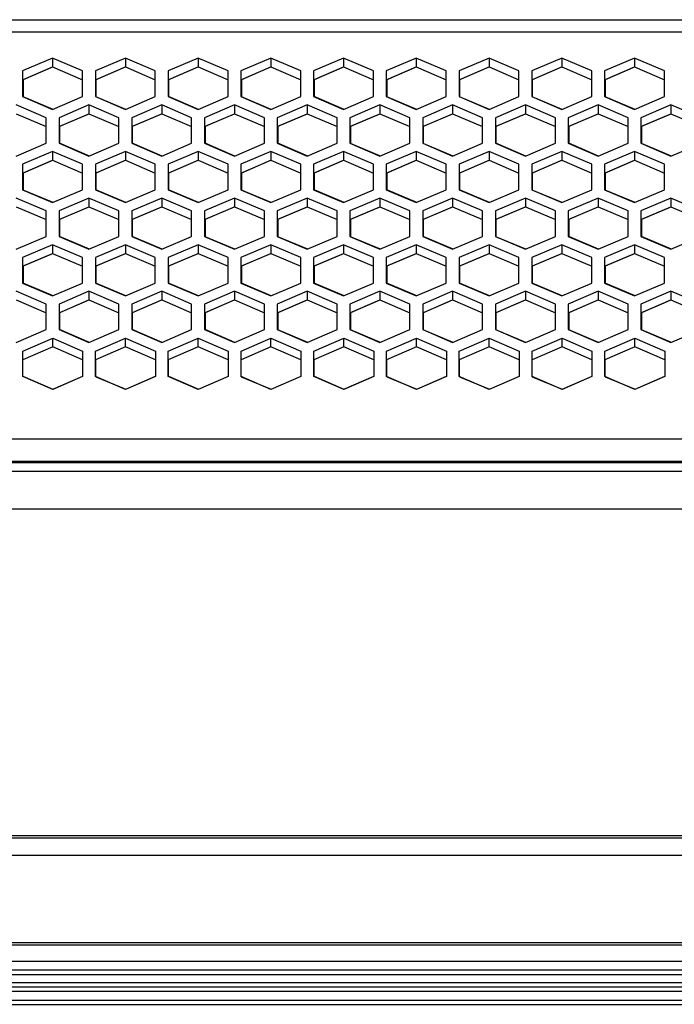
# Model space of a CAD drawing. Header units: millimetres. Extents: x -380.3 to -282.2, y 219.2 to 245.7.
# Tile 37 of 44: x -305.4 to -300.3, y 219.9 to 227.6. Entities that reach past the tile are written whole.
import ezdxf

# ---------------------------------------------------------------- set-up
doc = ezdxf.new("R2010")
doc.units = ezdxf.units.MM

# ---------------------------------------------------------------- blocks, each defined once
blk = doc.blocks.new('Gehaeusedeckel-oben__35', base_point=(-5589.13, 3364.68))
at = {"color": 1, "linetype": 'Continuous'}
for p, q in [((-5588.21, 3413.64), (-4349.04, 3413.64)), ((-5588.29, 3412.23), (-4348.97, 3412.23)), ((-5589.13, 3364.68), (-4348.13, 3364.68))]:
    blk.add_line(p, q, dxfattribs=at)
at = {"color": 7, "linetype": 'Continuous'}
for p, q in [((-4577.63, 3409.14), (-4581.13, 3407.65)), ((-4574.13, 3407.65), (-4577.63, 3409.14)), ((-4577.63, 3409.14), (-4577.63, 3408.12)), ((-4569.13, 3409.14), (-4572.63, 3407.65)), ((-4569.13, 3409.14), (-4569.13, 3408.12)), ((-4565.63, 3407.65), (-4569.13, 3409.14)), ((-4560.63, 3409.14), (-4564.13, 3407.65)), ((-4560.63, 3409.14), (-4560.63, 3408.12)), ((-4557.13, 3407.65), (-4560.63, 3409.14)), ((-4552.13, 3409.14), (-4555.63, 3407.65)), ((-4548.63, 3407.65), (-4552.13, 3409.14)), ((-4552.13, 3409.14), (-4552.13, 3408.12)), ((-4543.63, 3409.14), (-4547.13, 3407.65)), ((-4543.63, 3409.14), (-4543.63, 3408.12)), ((-4540.13, 3407.65), (-4543.63, 3409.14)), ((-4535.13, 3409.14), (-4538.63, 3407.65)), ((-4535.13, 3409.14), (-4535.13, 3408.12)), ((-4531.63, 3407.65), (-4535.13, 3409.14)), ((-4526.63, 3409.14), (-4530.13, 3407.65)), ((-4526.63, 3409.14), (-4526.63, 3408.12)), ((-4523.13, 3407.65), (-4526.63, 3409.14)), ((-4518.13, 3409.14), (-4521.63, 3407.65)), ((-4514.63, 3407.65), (-4518.13, 3409.14)), ((-4518.13, 3409.14), (-4518.13, 3408.12)), ((-4509.63, 3409.14), (-4513.13, 3407.65)), ((-4509.63, 3409.14), (-4509.63, 3408.12)), ((-4506.13, 3407.65), (-4509.63, 3409.14)), ((-4581.13, 3406.62), (-4577.63, 3408.12)), ((-4577.63, 3408.12), (-4574.13, 3406.62)), ((-4572.63, 3406.62), (-4569.13, 3408.12)), ((-4569.13, 3408.12), (-4565.63, 3406.62)), ((-4564.13, 3406.62), (-4560.63, 3408.12)), ((-4560.63, 3408.12), (-4557.13, 3406.62)), ((-4555.63, 3406.62), (-4552.13, 3408.12)), ((-4552.13, 3408.12), (-4548.63, 3406.62)), ((-4547.13, 3406.62), (-4543.63, 3408.12)), ((-4543.63, 3408.12), (-4540.13, 3406.62)), ((-4538.63, 3406.62), (-4535.13, 3408.12)), ((-4535.13, 3408.12), (-4531.63, 3406.62)), ((-4530.13, 3406.62), (-4526.63, 3408.12)), ((-4526.63, 3408.12), (-4523.13, 3406.62)), ((-4521.63, 3406.62), (-4518.13, 3408.12)), ((-4518.13, 3408.12), (-4514.63, 3406.62)), ((-4513.13, 3406.62), (-4509.63, 3408.12)), ((-4509.63, 3408.12), (-4506.13, 3406.62)), ((-4581.13, 3407.65), (-4581.13, 3404.65)), ((-4574.13, 3404.65), (-4574.13, 3407.65)), ((-4572.63, 3407.65), (-4572.63, 3404.65)), ((-4565.63, 3404.65), (-4565.63, 3407.65)), ((-4564.13, 3407.65), (-4564.13, 3404.65)), ((-4557.13, 3404.65), (-4557.13, 3407.65)), ((-4555.63, 3407.65), (-4555.63, 3404.65)), ((-4548.63, 3404.65), (-4548.63, 3407.65)), ((-4547.13, 3407.65), (-4547.13, 3404.65)), ((-4540.13, 3404.65), (-4540.13, 3407.65)), ((-4538.63, 3407.65), (-4538.63, 3404.65)), ((-4531.63, 3404.65), (-4531.63, 3407.65)), ((-4530.13, 3407.65), (-4530.13, 3404.65)), ((-4523.13, 3404.65), (-4523.13, 3407.65)), ((-4521.63, 3407.65), (-4521.63, 3404.65)), ((-4514.63, 3404.65), (-4514.63, 3407.65)), ((-4513.13, 3407.65), (-4513.13, 3404.65)), ((-4506.13, 3404.65), (-4506.13, 3407.65)), ((-4581.13, 3404.65), (-4577.63, 3403.15)), ((-4577.63, 3403.15), (-4574.13, 3404.65)), ((-4572.63, 3404.65), (-4569.13, 3403.15)), ((-4569.13, 3403.15), (-4565.63, 3404.65)), ((-4564.13, 3404.65), (-4560.63, 3403.15)), ((-4560.63, 3403.15), (-4557.13, 3404.65)), ((-4555.63, 3404.65), (-4552.13, 3403.15)), ((-4552.13, 3403.15), (-4548.63, 3404.65)), ((-4547.13, 3404.65), (-4543.63, 3403.15)), ((-4543.63, 3403.15), (-4540.13, 3404.65)), ((-4538.63, 3404.65), (-4535.13, 3403.15)), ((-4535.13, 3403.15), (-4531.63, 3404.65)), ((-4530.13, 3404.65), (-4526.63, 3403.15)), ((-4526.63, 3403.15), (-4523.13, 3404.65)), ((-4521.63, 3404.65), (-4518.13, 3403.15)), ((-4518.13, 3403.15), (-4514.63, 3404.65)), ((-4513.13, 3404.65), (-4509.63, 3403.15)), ((-4509.63, 3403.15), (-4506.13, 3404.65)), ((-4578.38, 3402.19), (-4581.88, 3403.69)), ((-4573.38, 3403.69), (-4576.88, 3402.19)), ((-4573.38, 3403.69), (-4573.38, 3402.66)), ((-4569.88, 3402.19), (-4573.38, 3403.69)), ((-4564.88, 3403.69), (-4568.38, 3402.19)), ((-4561.38, 3402.19), (-4564.88, 3403.69)), ((-4564.88, 3403.69), (-4564.88, 3402.66)), ((-4556.38, 3403.69), (-4559.88, 3402.19)), ((-4552.88, 3402.19), (-4556.38, 3403.69)), ((-4556.38, 3403.69), (-4556.38, 3402.66)), ((-4547.88, 3403.69), (-4551.38, 3402.19)), ((-4547.88, 3403.69), (-4547.88, 3402.66)), ((-4544.38, 3402.19), (-4547.88, 3403.69)), ((-4539.38, 3403.69), (-4542.88, 3402.19)), ((-4539.38, 3403.69), (-4539.38, 3402.66)), ((-4535.88, 3402.19), (-4539.38, 3403.69)), ((-4530.88, 3403.69), (-4534.38, 3402.19)), ((-4527.38, 3402.19), (-4530.88, 3403.69)), ((-4530.88, 3403.69), (-4530.88, 3402.66)), ((-4522.38, 3403.69), (-4525.88, 3402.19)), ((-4522.38, 3403.69), (-4522.38, 3402.66)), ((-4518.88, 3402.19), (-4522.38, 3403.69)), ((-4513.88, 3403.69), (-4517.38, 3402.19)), ((-4510.38, 3402.19), (-4513.88, 3403.69)), ((-4513.88, 3403.69), (-4513.88, 3402.66)), ((-4505.38, 3403.69), (-4508.88, 3402.19)), ((-4501.88, 3402.19), (-4505.38, 3403.69)), ((-4505.38, 3403.69), (-4505.38, 3402.66)), ((-4581.88, 3402.66), (-4578.38, 3401.17)), ((-4578.38, 3399.2), (-4578.38, 3402.19)), ((-4576.88, 3401.17), (-4573.38, 3402.66)), ((-4576.88, 3402.19), (-4576.88, 3399.2)), ((-4573.38, 3402.66), (-4569.88, 3401.17)), ((-4569.88, 3399.2), (-4569.88, 3402.19)), ((-4568.38, 3401.17), (-4564.88, 3402.66)), ((-4568.38, 3402.19), (-4568.38, 3399.2)), ((-4564.88, 3402.66), (-4561.38, 3401.17)), ((-4561.38, 3399.2), (-4561.38, 3402.19)), ((-4559.88, 3401.17), (-4556.38, 3402.66)), ((-4559.88, 3402.19), (-4559.88, 3399.2)), ((-4556.38, 3402.66), (-4552.88, 3401.17)), ((-4552.88, 3399.2), (-4552.88, 3402.19)), ((-4551.38, 3401.17), (-4547.88, 3402.66)), ((-4551.38, 3402.19), (-4551.38, 3399.2)), ((-4547.88, 3402.66), (-4544.38, 3401.17)), ((-4544.38, 3399.2), (-4544.38, 3402.19)), ((-4542.88, 3401.17), (-4539.38, 3402.66)), ((-4542.88, 3402.19), (-4542.88, 3399.2)), ((-4539.38, 3402.66), (-4535.88, 3401.17)), ((-4535.88, 3399.2), (-4535.88, 3402.19)), ((-4534.38, 3401.17), (-4530.88, 3402.66)), ((-4534.38, 3402.19), (-4534.38, 3399.2)), ((-4530.88, 3402.66), (-4527.38, 3401.17)), ((-4527.38, 3399.2), (-4527.38, 3402.19)), ((-4525.88, 3401.17), (-4522.38, 3402.66)), ((-4525.88, 3402.19), (-4525.88, 3399.2)), ((-4522.38, 3402.66), (-4518.88, 3401.17)), ((-4518.88, 3399.2), (-4518.88, 3402.19)), ((-4517.38, 3401.17), (-4513.88, 3402.66)), ((-4517.38, 3402.19), (-4517.38, 3399.2)), ((-4513.88, 3402.66), (-4510.38, 3401.17)), ((-4510.38, 3399.2), (-4510.38, 3402.19)), ((-4508.88, 3401.17), (-4505.38, 3402.66)), ((-4508.88, 3402.19), (-4508.88, 3399.2)), ((-4505.38, 3402.66), (-4501.88, 3401.17)), ((-4581.88, 3397.71), (-4578.38, 3399.2)), ((-4576.88, 3399.2), (-4573.38, 3397.71)), ((-4573.38, 3397.71), (-4569.88, 3399.2)), ((-4568.38, 3399.2), (-4564.88, 3397.71)), ((-4564.88, 3397.71), (-4561.38, 3399.2)), ((-4559.88, 3399.2), (-4556.38, 3397.71)), ((-4556.38, 3397.71), (-4552.88, 3399.2)), ((-4551.38, 3399.2), (-4547.88, 3397.71)), ((-4547.88, 3397.71), (-4544.38, 3399.2)), ((-4542.88, 3399.2), (-4539.38, 3397.71)), ((-4539.38, 3397.71), (-4535.88, 3399.2)), ((-4534.38, 3399.2), (-4530.88, 3397.71)), ((-4530.88, 3397.71), (-4527.38, 3399.2)), ((-4525.88, 3399.2), (-4522.38, 3397.71)), ((-4522.38, 3397.71), (-4518.88, 3399.2)), ((-4517.38, 3399.2), (-4513.88, 3397.71)), ((-4513.88, 3397.71), (-4510.38, 3399.2)), ((-4508.88, 3399.2), (-4505.38, 3397.71)), ((-4505.38, 3397.71), (-4501.88, 3399.2)), ((-4577.63, 3398.24), (-4581.13, 3396.75)), ((-4577.63, 3398.24), (-4577.63, 3397.22)), ((-4574.13, 3396.75), (-4577.63, 3398.24)), ((-4569.13, 3398.24), (-4572.63, 3396.75)), ((-4565.63, 3396.75), (-4569.13, 3398.24)), ((-4569.13, 3398.24), (-4569.13, 3397.22)), ((-4560.63, 3398.24), (-4564.13, 3396.75)), ((-4557.13, 3396.75), (-4560.63, 3398.24)), ((-4560.63, 3398.24), (-4560.63, 3397.22)), ((-4552.13, 3398.24), (-4555.63, 3396.75)), ((-4552.13, 3398.24), (-4552.13, 3397.22)), ((-4548.63, 3396.75), (-4552.13, 3398.24)), ((-4543.63, 3398.24), (-4547.13, 3396.75)), ((-4540.13, 3396.75), (-4543.63, 3398.24)), ((-4543.63, 3398.24), (-4543.63, 3397.22)), ((-4535.13, 3398.24), (-4538.63, 3396.75)), ((-4535.13, 3398.24), (-4535.13, 3397.22)), ((-4531.63, 3396.75), (-4535.13, 3398.24)), ((-4526.63, 3398.24), (-4530.13, 3396.75)), ((-4526.63, 3398.24), (-4526.63, 3397.22)), ((-4523.13, 3396.75), (-4526.63, 3398.24)), ((-4518.13, 3398.24), (-4521.63, 3396.75)), ((-4514.63, 3396.75), (-4518.13, 3398.24)), ((-4518.13, 3398.24), (-4518.13, 3397.22)), ((-4509.63, 3398.24), (-4513.13, 3396.75)), ((-4509.63, 3398.24), (-4509.63, 3397.22)), ((-4506.13, 3396.75), (-4509.63, 3398.24)), ((-4581.13, 3395.73), (-4577.63, 3397.22)), ((-4581.13, 3396.75), (-4581.13, 3393.76)), ((-4577.63, 3397.22), (-4574.13, 3395.73)), ((-4574.13, 3393.76), (-4574.13, 3396.75)), ((-4572.63, 3395.73), (-4569.13, 3397.22)), ((-4572.63, 3396.75), (-4572.63, 3393.76)), ((-4569.13, 3397.22), (-4565.63, 3395.73)), ((-4565.63, 3393.76), (-4565.63, 3396.75)), ((-4564.13, 3395.73), (-4560.63, 3397.22)), ((-4564.13, 3396.75), (-4564.13, 3393.76)), ((-4560.63, 3397.22), (-4557.13, 3395.73)), ((-4557.13, 3393.76), (-4557.13, 3396.75)), ((-4555.63, 3395.73), (-4552.13, 3397.22)), ((-4555.63, 3396.75), (-4555.63, 3393.76)), ((-4552.13, 3397.22), (-4548.63, 3395.73)), ((-4548.63, 3393.76), (-4548.63, 3396.75)), ((-4547.13, 3395.73), (-4543.63, 3397.22)), ((-4547.13, 3396.75), (-4547.13, 3393.76)), ((-4543.63, 3397.22), (-4540.13, 3395.73)), ((-4540.13, 3393.76), (-4540.13, 3396.75)), ((-4538.63, 3395.73), (-4535.13, 3397.22)), ((-4538.63, 3396.75), (-4538.63, 3393.76)), ((-4535.13, 3397.22), (-4531.63, 3395.73)), ((-4531.63, 3393.76), (-4531.63, 3396.75)), ((-4530.13, 3395.73), (-4526.63, 3397.22)), ((-4530.13, 3396.75), (-4530.13, 3393.76)), ((-4526.63, 3397.22), (-4523.13, 3395.73)), ((-4523.13, 3393.76), (-4523.13, 3396.75)), ((-4521.63, 3395.73), (-4518.13, 3397.22)), ((-4521.63, 3396.75), (-4521.63, 3393.76)), ((-4518.13, 3397.22), (-4514.63, 3395.73)), ((-4514.63, 3393.76), (-4514.63, 3396.75)), ((-4513.13, 3395.73), (-4509.63, 3397.22)), ((-4513.13, 3396.75), (-4513.13, 3393.76)), ((-4509.63, 3397.22), (-4506.13, 3395.73)), ((-4506.13, 3393.76), (-4506.13, 3396.75)), ((-4578.38, 3391.31), (-4581.88, 3392.8)), ((-4581.13, 3393.76), (-4577.63, 3392.27)), ((-4577.63, 3392.27), (-4574.13, 3393.76)), ((-4573.38, 3392.8), (-4576.88, 3391.31)), ((-4573.38, 3392.8), (-4573.38, 3391.78)), ((-4569.88, 3391.31), (-4573.38, 3392.8)), ((-4572.63, 3393.76), (-4569.13, 3392.27)), ((-4569.13, 3392.27), (-4565.63, 3393.76)), ((-4564.88, 3392.8), (-4568.38, 3391.31)), ((-4561.38, 3391.31), (-4564.88, 3392.8)), ((-4564.88, 3392.8), (-4564.88, 3391.78)), ((-4564.13, 3393.76), (-4560.63, 3392.27)), ((-4560.63, 3392.27), (-4557.13, 3393.76)), ((-4556.38, 3392.8), (-4559.88, 3391.31)), ((-4552.88, 3391.31), (-4556.38, 3392.8)), ((-4556.38, 3392.8), (-4556.38, 3391.78)), ((-4555.63, 3393.76), (-4552.13, 3392.27)), ((-4552.13, 3392.27), (-4548.63, 3393.76)), ((-4547.88, 3392.8), (-4551.38, 3391.31)), ((-4547.88, 3392.8), (-4547.88, 3391.78)), ((-4544.38, 3391.31), (-4547.88, 3392.8)), ((-4547.13, 3393.76), (-4543.63, 3392.27)), ((-4543.63, 3392.27), (-4540.13, 3393.76)), ((-4539.38, 3392.8), (-4542.88, 3391.31)), ((-4539.38, 3392.8), (-4539.38, 3391.78)), ((-4535.88, 3391.31), (-4539.38, 3392.8)), ((-4538.63, 3393.76), (-4535.13, 3392.27)), ((-4535.13, 3392.27), (-4531.63, 3393.76)), ((-4530.88, 3392.8), (-4534.38, 3391.31)), ((-4530.88, 3392.8), (-4530.88, 3391.78)), ((-4527.38, 3391.31), (-4530.88, 3392.8)), ((-4530.13, 3393.76), (-4526.63, 3392.27)), ((-4526.63, 3392.27), (-4523.13, 3393.76)), ((-4522.38, 3392.8), (-4525.88, 3391.31)), ((-4522.38, 3392.8), (-4522.38, 3391.78)), ((-4518.88, 3391.31), (-4522.38, 3392.8)), ((-4521.63, 3393.76), (-4518.13, 3392.27)), ((-4518.13, 3392.27), (-4514.63, 3393.76)), ((-4513.88, 3392.8), (-4517.38, 3391.31)), ((-4513.88, 3392.8), (-4513.88, 3391.78)), ((-4510.38, 3391.31), (-4513.88, 3392.8)), ((-4513.13, 3393.76), (-4509.63, 3392.27)), ((-4509.63, 3392.27), (-4506.13, 3393.76)), ((-4505.38, 3392.8), (-4508.88, 3391.31)), ((-4501.88, 3391.31), (-4505.38, 3392.8)), ((-4505.38, 3392.8), (-4505.38, 3391.78)), ((-4581.88, 3391.78), (-4578.38, 3390.29)), ((-4576.88, 3390.29), (-4573.38, 3391.78)), ((-4573.38, 3391.78), (-4569.88, 3390.29)), ((-4568.38, 3390.29), (-4564.88, 3391.78)), ((-4564.88, 3391.78), (-4561.38, 3390.29)), ((-4559.88, 3390.29), (-4556.38, 3391.78)), ((-4556.38, 3391.78), (-4552.88, 3390.29)), ((-4551.38, 3390.29), (-4547.88, 3391.78)), ((-4547.88, 3391.78), (-4544.38, 3390.29)), ((-4542.88, 3390.29), (-4539.38, 3391.78)), ((-4539.38, 3391.78), (-4535.88, 3390.29)), ((-4534.38, 3390.29), (-4530.88, 3391.78)), ((-4530.88, 3391.78), (-4527.38, 3390.29)), ((-4525.88, 3390.29), (-4522.38, 3391.78)), ((-4522.38, 3391.78), (-4518.88, 3390.29)), ((-4517.38, 3390.29), (-4513.88, 3391.78)), ((-4513.88, 3391.78), (-4510.38, 3390.29)), ((-4508.88, 3390.29), (-4505.38, 3391.78)), ((-4505.38, 3391.78), (-4501.88, 3390.29)), ((-4578.38, 3388.32), (-4578.38, 3391.31)), ((-4576.88, 3391.31), (-4576.88, 3388.32)), ((-4569.88, 3388.32), (-4569.88, 3391.31)), ((-4568.38, 3391.31), (-4568.38, 3388.32)), ((-4561.38, 3388.32), (-4561.38, 3391.31)), ((-4559.88, 3391.31), (-4559.88, 3388.32)), ((-4552.88, 3388.32), (-4552.88, 3391.31)), ((-4551.38, 3391.31), (-4551.38, 3388.32)), ((-4544.38, 3388.32), (-4544.38, 3391.31)), ((-4542.88, 3391.31), (-4542.88, 3388.32)), ((-4535.88, 3388.32), (-4535.88, 3391.31)), ((-4534.38, 3391.31), (-4534.38, 3388.32)), ((-4527.38, 3388.32), (-4527.38, 3391.31)), ((-4525.88, 3391.31), (-4525.88, 3388.32)), ((-4518.88, 3388.32), (-4518.88, 3391.31)), ((-4517.38, 3391.31), (-4517.38, 3388.32)), ((-4510.38, 3388.32), (-4510.38, 3391.31)), ((-4508.88, 3391.31), (-4508.88, 3388.32)), ((-4581.88, 3386.83), (-4578.38, 3388.32)), ((-4576.88, 3388.32), (-4573.38, 3386.83)), ((-4573.38, 3386.83), (-4569.88, 3388.32)), ((-4568.38, 3388.32), (-4564.88, 3386.83)), ((-4564.88, 3386.83), (-4561.38, 3388.32)), ((-4559.88, 3388.32), (-4556.38, 3386.83)), ((-4556.38, 3386.83), (-4552.88, 3388.32)), ((-4551.38, 3388.32), (-4547.88, 3386.83)), ((-4547.88, 3386.83), (-4544.38, 3388.32)), ((-4542.88, 3388.32), (-4539.38, 3386.83)), ((-4539.38, 3386.83), (-4535.88, 3388.32)), ((-4534.38, 3388.32), (-4530.88, 3386.83)), ((-4530.88, 3386.83), (-4527.38, 3388.32)), ((-4525.88, 3388.32), (-4522.38, 3386.83)), ((-4522.38, 3386.83), (-4518.88, 3388.32)), ((-4517.38, 3388.32), (-4513.88, 3386.83)), ((-4513.88, 3386.83), (-4510.38, 3388.32)), ((-4508.88, 3388.32), (-4505.38, 3386.83)), ((-4505.38, 3386.83), (-4501.88, 3388.32)), ((-4577.63, 3387.36), (-4581.13, 3385.87)), ((-4577.63, 3387.36), (-4577.63, 3386.34)), ((-4574.13, 3385.87), (-4577.63, 3387.36)), ((-4569.13, 3387.36), (-4572.63, 3385.87)), ((-4569.13, 3387.36), (-4569.13, 3386.34)), ((-4565.63, 3385.87), (-4569.13, 3387.36)), ((-4560.63, 3387.36), (-4564.13, 3385.87)), ((-4560.63, 3387.36), (-4560.63, 3386.34)), ((-4557.13, 3385.87), (-4560.63, 3387.36)), ((-4552.13, 3387.36), (-4555.63, 3385.87)), ((-4552.13, 3387.36), (-4552.13, 3386.34)), ((-4548.63, 3385.87), (-4552.13, 3387.36)), ((-4543.63, 3387.36), (-4547.13, 3385.87)), ((-4540.13, 3385.87), (-4543.63, 3387.36)), ((-4543.63, 3387.36), (-4543.63, 3386.34)), ((-4535.13, 3387.36), (-4538.63, 3385.87)), ((-4531.63, 3385.87), (-4535.13, 3387.36)), ((-4535.13, 3387.36), (-4535.13, 3386.34)), ((-4526.63, 3387.36), (-4530.13, 3385.87)), ((-4526.63, 3387.36), (-4526.63, 3386.34)), ((-4523.13, 3385.87), (-4526.63, 3387.36)), ((-4518.13, 3387.36), (-4521.63, 3385.87)), ((-4514.63, 3385.87), (-4518.13, 3387.36)), ((-4518.13, 3387.36), (-4518.13, 3386.34)), ((-4509.63, 3387.36), (-4513.13, 3385.87)), ((-4506.13, 3385.87), (-4509.63, 3387.36)), ((-4509.63, 3387.36), (-4509.63, 3386.34)), ((-4581.13, 3384.84), (-4577.63, 3386.34)), ((-4581.13, 3385.87), (-4581.13, 3382.88)), ((-4577.63, 3386.34), (-4574.13, 3384.84)), ((-4574.13, 3382.88), (-4574.13, 3385.87)), ((-4572.63, 3384.84), (-4569.13, 3386.34)), ((-4572.63, 3385.87), (-4572.63, 3382.88)), ((-4569.13, 3386.34), (-4565.63, 3384.84)), ((-4565.63, 3382.88), (-4565.63, 3385.87)), ((-4564.13, 3384.84), (-4560.63, 3386.34)), ((-4564.13, 3385.87), (-4564.13, 3382.88)), ((-4560.63, 3386.34), (-4557.13, 3384.84)), ((-4557.13, 3382.88), (-4557.13, 3385.87)), ((-4555.63, 3384.84), (-4552.13, 3386.34)), ((-4555.63, 3385.87), (-4555.63, 3382.88)), ((-4552.13, 3386.34), (-4548.63, 3384.84)), ((-4548.63, 3382.88), (-4548.63, 3385.87)), ((-4547.13, 3384.84), (-4543.63, 3386.34)), ((-4547.13, 3385.87), (-4547.13, 3382.88)), ((-4543.63, 3386.34), (-4540.13, 3384.84)), ((-4540.13, 3382.88), (-4540.13, 3385.87)), ((-4538.63, 3384.84), (-4535.13, 3386.34)), ((-4538.63, 3385.87), (-4538.63, 3382.88)), ((-4535.13, 3386.34), (-4531.63, 3384.84)), ((-4531.63, 3382.88), (-4531.63, 3385.87)), ((-4530.13, 3384.84), (-4526.63, 3386.34)), ((-4530.13, 3385.87), (-4530.13, 3382.88)), ((-4526.63, 3386.34), (-4523.13, 3384.84)), ((-4523.13, 3382.88), (-4523.13, 3385.87)), ((-4521.63, 3384.84), (-4518.13, 3386.34)), ((-4521.63, 3385.87), (-4521.63, 3382.88)), ((-4518.13, 3386.34), (-4514.63, 3384.84)), ((-4514.63, 3382.88), (-4514.63, 3385.87)), ((-4513.13, 3384.84), (-4509.63, 3386.34)), ((-4513.13, 3385.87), (-4513.13, 3382.88)), ((-4509.63, 3386.34), (-4506.13, 3384.84)), ((-4506.13, 3382.88), (-4506.13, 3385.87)), ((-4581.13, 3382.88), (-4577.63, 3381.39)), ((-4577.63, 3381.39), (-4574.13, 3382.88)), ((-4572.63, 3382.88), (-4569.13, 3381.39)), ((-4569.13, 3381.39), (-4565.63, 3382.88)), ((-4564.13, 3382.88), (-4560.63, 3381.39)), ((-4560.63, 3381.39), (-4557.13, 3382.88)), ((-4555.63, 3382.88), (-4552.13, 3381.39)), ((-4552.13, 3381.39), (-4548.63, 3382.88)), ((-4547.13, 3382.88), (-4543.63, 3381.39)), ((-4543.63, 3381.39), (-4540.13, 3382.88)), ((-4538.63, 3382.88), (-4535.13, 3381.39)), ((-4535.13, 3381.39), (-4531.63, 3382.88)), ((-4530.13, 3382.88), (-4526.63, 3381.39)), ((-4526.63, 3381.39), (-4523.13, 3382.88)), ((-4521.63, 3382.88), (-4518.13, 3381.39)), ((-4518.13, 3381.39), (-4514.63, 3382.88)), ((-4513.13, 3382.88), (-4509.63, 3381.39)), ((-4509.63, 3381.39), (-4506.13, 3382.88)), ((-4578.38, 3380.43), (-4581.88, 3381.92)), ((-4573.38, 3381.92), (-4576.88, 3380.43)), ((-4569.88, 3380.43), (-4573.38, 3381.92)), ((-4573.38, 3381.92), (-4573.38, 3380.9)), ((-4564.88, 3381.92), (-4568.38, 3380.43)), ((-4561.38, 3380.43), (-4564.88, 3381.92)), ((-4564.88, 3381.92), (-4564.88, 3380.9)), ((-4556.38, 3381.92), (-4559.88, 3380.43)), ((-4556.38, 3381.92), (-4556.38, 3380.9)), ((-4552.88, 3380.43), (-4556.38, 3381.92)), ((-4547.88, 3381.92), (-4551.38, 3380.43)), ((-4547.88, 3381.92), (-4547.88, 3380.9)), ((-4544.38, 3380.43), (-4547.88, 3381.92)), ((-4539.38, 3381.92), (-4542.88, 3380.43)), ((-4539.38, 3381.92), (-4539.38, 3380.9)), ((-4535.88, 3380.43), (-4539.38, 3381.92)), ((-4530.88, 3381.92), (-4534.38, 3380.43)), ((-4530.88, 3381.92), (-4530.88, 3380.9)), ((-4527.38, 3380.43), (-4530.88, 3381.92)), ((-4522.38, 3381.92), (-4525.88, 3380.43)), ((-4518.88, 3380.43), (-4522.38, 3381.92)), ((-4522.38, 3381.92), (-4522.38, 3380.9)), ((-4513.88, 3381.92), (-4517.38, 3380.43)), ((-4513.88, 3381.92), (-4513.88, 3380.9)), ((-4510.38, 3380.43), (-4513.88, 3381.92)), ((-4505.38, 3381.92), (-4508.88, 3380.43)), ((-4505.38, 3381.92), (-4505.38, 3380.9)), ((-4501.88, 3380.43), (-4505.38, 3381.92)), ((-4581.88, 3380.9), (-4578.38, 3379.4)), ((-4578.38, 3377.44), (-4578.38, 3380.43)), ((-4576.88, 3379.4), (-4573.38, 3380.9)), ((-4576.88, 3380.43), (-4576.88, 3377.44)), ((-4573.38, 3380.9), (-4569.88, 3379.4)), ((-4569.88, 3377.44), (-4569.88, 3380.43)), ((-4568.38, 3379.4), (-4564.88, 3380.9)), ((-4568.38, 3380.43), (-4568.38, 3377.44)), ((-4564.88, 3380.9), (-4561.38, 3379.4)), ((-4561.38, 3377.44), (-4561.38, 3380.43)), ((-4559.88, 3379.4), (-4556.38, 3380.9)), ((-4559.88, 3380.43), (-4559.88, 3377.44)), ((-4556.38, 3380.9), (-4552.88, 3379.4)), ((-4552.88, 3377.44), (-4552.88, 3380.43)), ((-4551.38, 3379.4), (-4547.88, 3380.9)), ((-4551.38, 3380.43), (-4551.38, 3377.44)), ((-4547.88, 3380.9), (-4544.38, 3379.4)), ((-4544.38, 3377.44), (-4544.38, 3380.43)), ((-4542.88, 3379.4), (-4539.38, 3380.9)), ((-4542.88, 3380.43), (-4542.88, 3377.44)), ((-4539.38, 3380.9), (-4535.88, 3379.4)), ((-4535.88, 3377.44), (-4535.88, 3380.43)), ((-4534.38, 3379.4), (-4530.88, 3380.9)), ((-4534.38, 3380.43), (-4534.38, 3377.44)), ((-4530.88, 3380.9), (-4527.38, 3379.4)), ((-4527.38, 3377.44), (-4527.38, 3380.43)), ((-4525.88, 3379.4), (-4522.38, 3380.9)), ((-4525.88, 3380.43), (-4525.88, 3377.44)), ((-4522.38, 3380.9), (-4518.88, 3379.4)), ((-4518.88, 3377.44), (-4518.88, 3380.43)), ((-4517.38, 3379.4), (-4513.88, 3380.9)), ((-4517.38, 3380.43), (-4517.38, 3377.44)), ((-4513.88, 3380.9), (-4510.38, 3379.4)), ((-4510.38, 3377.44), (-4510.38, 3380.43)), ((-4508.88, 3379.4), (-4505.38, 3380.9)), ((-4508.88, 3380.43), (-4508.88, 3377.44)), ((-4505.38, 3380.9), (-4501.88, 3379.4)), ((-4581.88, 3375.94), (-4578.38, 3377.44)), ((-4576.88, 3377.44), (-4573.38, 3375.94)), ((-4573.38, 3375.94), (-4569.88, 3377.44)), ((-4568.38, 3377.44), (-4564.88, 3375.94)), ((-4564.88, 3375.94), (-4561.38, 3377.44)), ((-4559.88, 3377.44), (-4556.38, 3375.94)), ((-4556.38, 3375.94), (-4552.88, 3377.44)), ((-4551.38, 3377.44), (-4547.88, 3375.94)), ((-4547.88, 3375.94), (-4544.38, 3377.44)), ((-4542.88, 3377.44), (-4539.38, 3375.94)), ((-4539.38, 3375.94), (-4535.88, 3377.44)), ((-4534.38, 3377.44), (-4530.88, 3375.94)), ((-4530.88, 3375.94), (-4527.38, 3377.44)), ((-4525.88, 3377.44), (-4522.38, 3375.94)), ((-4522.38, 3375.94), (-4518.88, 3377.44)), ((-4517.38, 3377.44), (-4513.88, 3375.94)), ((-4513.88, 3375.94), (-4510.38, 3377.44)), ((-4508.88, 3377.44), (-4505.38, 3375.94)), ((-4505.38, 3375.94), (-4501.88, 3377.44)), ((-4581.12, 3374.94), (-4577.62, 3376.43)), ((-4577.62, 3375.41), (-4577.62, 3376.43)), ((-4577.62, 3376.43), (-4574.12, 3374.94)), ((-4572.62, 3374.94), (-4569.12, 3376.43)), ((-4569.12, 3375.41), (-4569.12, 3376.43)), ((-4569.12, 3376.43), (-4565.62, 3374.94)), ((-4564.12, 3374.94), (-4560.62, 3376.43)), ((-4560.62, 3376.43), (-4557.12, 3374.94)), ((-4560.62, 3375.41), (-4560.62, 3376.43)), ((-4555.61, 3374.94), (-4552.11, 3376.43)), ((-4552.11, 3376.43), (-4548.61, 3374.94)), ((-4552.11, 3375.41), (-4552.11, 3376.43)), ((-4547.11, 3374.94), (-4543.61, 3376.43)), ((-4543.61, 3376.43), (-4540.11, 3374.94)), ((-4543.61, 3375.41), (-4543.61, 3376.43)), ((-4538.61, 3374.94), (-4535.11, 3376.43)), ((-4535.11, 3375.41), (-4535.11, 3376.43)), ((-4535.11, 3376.43), (-4531.61, 3374.94)), ((-4530.11, 3374.94), (-4526.61, 3376.43)), ((-4526.61, 3375.41), (-4526.61, 3376.43)), ((-4526.61, 3376.43), (-4523.11, 3374.94)), ((-4521.6, 3374.94), (-4518.1, 3376.43)), ((-4518.1, 3376.43), (-4514.6, 3374.94)), ((-4518.1, 3375.41), (-4518.1, 3376.43)), ((-4513.1, 3374.94), (-4509.6, 3376.43)), ((-4509.6, 3375.41), (-4509.6, 3376.43)), ((-4509.6, 3376.43), (-4506.1, 3374.94)), ((-4577.62, 3375.41), (-4581.12, 3373.91)), ((-4581.12, 3371.95), (-4581.12, 3374.94)), ((-4574.12, 3373.91), (-4577.62, 3375.41)), ((-4574.12, 3374.94), (-4574.12, 3371.95)), ((-4569.12, 3375.41), (-4572.62, 3373.91)), ((-4572.62, 3371.95), (-4572.62, 3374.94)), ((-4565.62, 3373.91), (-4569.12, 3375.41)), ((-4565.62, 3374.94), (-4565.62, 3371.95)), ((-4560.62, 3375.41), (-4564.12, 3373.91)), ((-4564.12, 3371.95), (-4564.12, 3374.94)), ((-4557.12, 3373.91), (-4560.62, 3375.41)), ((-4557.12, 3374.94), (-4557.12, 3371.95)), ((-4552.11, 3375.41), (-4555.61, 3373.91)), ((-4555.61, 3371.95), (-4555.61, 3374.94)), ((-4548.61, 3373.91), (-4552.11, 3375.41)), ((-4548.61, 3374.94), (-4548.61, 3371.95)), ((-4543.61, 3375.41), (-4547.11, 3373.91)), ((-4547.11, 3371.95), (-4547.11, 3374.94)), ((-4540.11, 3373.91), (-4543.61, 3375.41)), ((-4540.11, 3374.94), (-4540.11, 3371.95)), ((-4535.11, 3375.41), (-4538.61, 3373.91)), ((-4538.61, 3371.95), (-4538.61, 3374.94)), ((-4531.61, 3373.91), (-4535.11, 3375.41)), ((-4531.61, 3374.94), (-4531.61, 3371.95)), ((-4526.61, 3375.41), (-4530.11, 3373.91)), ((-4530.11, 3371.95), (-4530.11, 3374.94)), ((-4523.11, 3373.91), (-4526.61, 3375.41)), ((-4523.11, 3374.94), (-4523.11, 3371.95)), ((-4518.1, 3375.41), (-4521.6, 3373.91)), ((-4521.6, 3371.95), (-4521.6, 3374.94)), ((-4514.6, 3373.91), (-4518.1, 3375.41)), ((-4514.6, 3374.94), (-4514.6, 3371.95)), ((-4509.6, 3375.41), (-4513.1, 3373.91)), ((-4513.1, 3371.95), (-4513.1, 3374.94)), ((-4506.1, 3373.91), (-4509.6, 3375.41)), ((-4506.1, 3374.94), (-4506.1, 3371.95)), ((-4577.62, 3370.46), (-4581.12, 3371.95)), ((-4574.12, 3371.95), (-4577.62, 3370.46)), ((-4569.12, 3370.46), (-4572.62, 3371.95)), ((-4565.62, 3371.95), (-4569.12, 3370.46)), ((-4560.62, 3370.46), (-4564.12, 3371.95)), ((-4557.12, 3371.95), (-4560.62, 3370.46)), ((-4552.11, 3370.46), (-4555.61, 3371.95)), ((-4548.61, 3371.95), (-4552.11, 3370.46)), ((-4543.61, 3370.46), (-4547.11, 3371.95)), ((-4540.11, 3371.95), (-4543.61, 3370.46)), ((-4535.11, 3370.46), (-4538.61, 3371.95)), ((-4531.61, 3371.95), (-4535.11, 3370.46)), ((-4526.61, 3370.46), (-4530.11, 3371.95)), ((-4523.11, 3371.95), (-4526.61, 3370.46)), ((-4518.1, 3370.46), (-4521.6, 3371.95)), ((-4514.6, 3371.95), (-4518.1, 3370.46)), ((-4509.6, 3370.46), (-4513.1, 3371.95)), ((-4506.1, 3371.95), (-4509.6, 3370.46))]:
    blk.add_line(p, q, dxfattribs=at)
blk = doc.blocks.new('Gehaeusedeckel-unten__43', base_point=(-5567.14, 3370.46))
at = {"color": 7, "linetype": 'Continuous'}
for p, q in [((-4577.57, 3408.12), (-4581.07, 3406.62)), ((-4569.07, 3408.12), (-4572.57, 3406.62)), ((-4560.57, 3408.12), (-4564.07, 3406.62)), ((-4552.07, 3408.12), (-4555.57, 3406.62)), ((-4543.57, 3408.12), (-4547.07, 3406.62)), ((-4535.07, 3408.12), (-4538.57, 3406.62)), ((-4526.57, 3408.12), (-4530.07, 3406.62)), ((-4518.07, 3408.12), (-4521.57, 3406.62)), ((-4509.57, 3408.12), (-4513.07, 3406.62)), ((-4581.07, 3406.62), (-4581.07, 3404.62)), ((-4572.57, 3406.62), (-4572.57, 3404.62)), ((-4564.07, 3406.62), (-4564.07, 3404.65)), ((-4555.57, 3406.62), (-4555.57, 3404.62)), ((-4547.07, 3406.62), (-4547.07, 3404.65)), ((-4538.57, 3406.62), (-4538.57, 3404.62)), ((-4530.07, 3406.62), (-4530.07, 3404.62)), ((-4521.57, 3406.62), (-4521.57, 3404.62)), ((-4513.07, 3406.62), (-4513.07, 3404.62)), ((-4577.57, 3403.15), (-4581.07, 3404.62)), ((-4569.07, 3403.15), (-4572.57, 3404.62)), ((-4560.57, 3403.15), (-4564.07, 3404.65)), ((-4552.07, 3403.15), (-4555.57, 3404.62)), ((-4543.57, 3403.15), (-4547.07, 3404.65)), ((-4535.07, 3403.15), (-4538.57, 3404.62)), ((-4526.57, 3403.15), (-4530.07, 3404.62)), ((-4518.07, 3403.15), (-4521.57, 3404.62)), ((-4509.57, 3403.15), (-4513.07, 3404.62)), ((-4573.32, 3402.66), (-4576.82, 3401.17)), ((-4564.82, 3402.66), (-4568.32, 3401.17)), ((-4556.32, 3402.66), (-4559.82, 3401.17)), ((-4547.82, 3402.66), (-4551.32, 3401.17)), ((-4539.32, 3402.66), (-4542.82, 3401.17)), ((-4530.82, 3402.66), (-4534.32, 3401.17)), ((-4522.32, 3402.66), (-4525.82, 3401.17)), ((-4513.82, 3402.66), (-4517.32, 3401.17)), ((-4505.32, 3402.66), (-4508.82, 3401.17)), ((-4576.82, 3401.17), (-4576.82, 3399.2)), ((-4568.32, 3401.17), (-4568.32, 3399.2)), ((-4559.82, 3401.17), (-4559.82, 3399.2)), ((-4551.32, 3401.17), (-4551.32, 3399.2)), ((-4542.82, 3401.17), (-4542.82, 3399.18)), ((-4534.32, 3401.17), (-4534.32, 3399.18)), ((-4525.82, 3401.17), (-4525.82, 3399.2)), ((-4517.32, 3401.17), (-4517.32, 3399.2)), ((-4508.82, 3401.17), (-4508.82, 3399.18)), ((-4573.32, 3397.71), (-4576.82, 3399.2)), ((-4564.82, 3397.71), (-4568.32, 3399.2)), ((-4556.32, 3397.71), (-4559.82, 3399.2)), ((-4547.82, 3397.71), (-4551.32, 3399.2)), ((-4539.32, 3397.71), (-4542.82, 3399.18)), ((-4530.82, 3397.71), (-4534.32, 3399.18)), ((-4522.32, 3397.71), (-4525.82, 3399.2)), ((-4513.82, 3397.71), (-4517.32, 3399.2)), ((-4505.32, 3397.71), (-4508.82, 3399.18)), ((-4577.57, 3397.22), (-4581.07, 3395.73)), ((-4569.07, 3397.22), (-4572.57, 3395.73)), ((-4560.57, 3397.22), (-4564.07, 3395.73)), ((-4552.07, 3397.22), (-4555.57, 3395.73)), ((-4543.57, 3397.22), (-4547.07, 3395.73)), ((-4535.07, 3397.22), (-4538.57, 3395.73)), ((-4526.57, 3397.22), (-4530.07, 3395.73)), ((-4518.07, 3397.22), (-4521.57, 3395.73)), ((-4509.57, 3397.22), (-4513.07, 3395.73)), ((-4581.07, 3395.73), (-4581.07, 3393.74)), ((-4572.57, 3395.73), (-4572.57, 3393.76)), ((-4564.07, 3395.73), (-4564.07, 3393.76)), ((-4555.57, 3395.73), (-4555.57, 3393.74)), ((-4547.07, 3395.73), (-4547.07, 3393.76)), ((-4538.57, 3395.73), (-4538.57, 3393.76)), ((-4530.07, 3395.73), (-4530.07, 3393.76)), ((-4521.57, 3395.73), (-4521.57, 3393.74)), ((-4513.07, 3395.73), (-4513.07, 3393.74)), ((-4577.57, 3392.27), (-4581.07, 3393.74)), ((-4569.07, 3392.27), (-4572.57, 3393.76)), ((-4560.57, 3392.27), (-4564.07, 3393.76)), ((-4552.07, 3392.27), (-4555.57, 3393.74)), ((-4543.57, 3392.27), (-4547.07, 3393.76)), ((-4535.07, 3392.27), (-4538.57, 3393.76)), ((-4526.57, 3392.27), (-4530.07, 3393.76)), ((-4518.07, 3392.27), (-4521.57, 3393.74)), ((-4509.57, 3392.27), (-4513.07, 3393.74)), ((-4573.32, 3391.78), (-4576.82, 3390.29)), ((-4564.82, 3391.78), (-4568.32, 3390.29)), ((-4556.32, 3391.78), (-4559.82, 3390.29)), ((-4547.82, 3391.78), (-4551.32, 3390.29)), ((-4539.32, 3391.78), (-4542.82, 3390.29)), ((-4530.82, 3391.78), (-4534.32, 3390.29)), ((-4522.32, 3391.78), (-4525.82, 3390.29)), ((-4513.82, 3391.78), (-4517.32, 3390.29)), ((-4505.32, 3391.78), (-4508.82, 3390.29)), ((-4576.82, 3390.29), (-4576.82, 3388.32)), ((-4568.32, 3390.29), (-4568.32, 3388.32)), ((-4559.82, 3390.29), (-4559.82, 3388.29)), ((-4551.32, 3390.29), (-4551.32, 3388.29)), ((-4542.82, 3390.29), (-4542.82, 3388.29)), ((-4534.32, 3390.29), (-4534.32, 3388.32)), ((-4525.82, 3390.29), (-4525.82, 3388.29)), ((-4517.32, 3390.29), (-4517.32, 3388.32)), ((-4508.82, 3390.29), (-4508.82, 3388.32)), ((-4573.32, 3386.83), (-4576.82, 3388.32)), ((-4564.82, 3386.83), (-4568.32, 3388.32)), ((-4556.32, 3386.83), (-4559.82, 3388.29)), ((-4547.82, 3386.83), (-4551.32, 3388.29)), ((-4539.32, 3386.83), (-4542.82, 3388.29)), ((-4530.82, 3386.83), (-4534.32, 3388.32)), ((-4522.32, 3386.83), (-4525.82, 3388.29)), ((-4513.82, 3386.83), (-4517.32, 3388.32)), ((-4505.32, 3386.83), (-4508.82, 3388.32)), ((-4577.57, 3386.34), (-4581.07, 3384.84)), ((-4569.07, 3386.34), (-4572.57, 3384.84)), ((-4560.57, 3386.34), (-4564.07, 3384.84)), ((-4552.07, 3386.34), (-4555.57, 3384.84)), ((-4543.57, 3386.34), (-4547.07, 3384.84)), ((-4535.07, 3386.34), (-4538.57, 3384.84)), ((-4526.57, 3386.34), (-4530.07, 3384.84)), ((-4518.07, 3386.34), (-4521.57, 3384.84)), ((-4509.57, 3386.34), (-4513.07, 3384.84)), ((-4581.07, 3384.84), (-4581.07, 3382.88)), ((-4572.57, 3384.84), (-4572.57, 3382.88)), ((-4564.07, 3384.84), (-4564.07, 3382.88)), ((-4555.57, 3384.84), (-4555.57, 3382.85)), ((-4547.07, 3384.84), (-4547.07, 3382.88)), ((-4538.57, 3384.84), (-4538.57, 3382.88)), ((-4530.07, 3384.84), (-4530.07, 3382.85)), ((-4521.57, 3384.84), (-4521.57, 3382.85)), ((-4513.07, 3384.84), (-4513.07, 3382.85)), ((-4577.57, 3381.39), (-4581.07, 3382.88)), ((-4569.07, 3381.39), (-4572.57, 3382.88)), ((-4560.57, 3381.39), (-4564.07, 3382.88)), ((-4552.07, 3381.39), (-4555.57, 3382.85)), ((-4543.57, 3381.39), (-4547.07, 3382.88)), ((-4535.07, 3381.39), (-4538.57, 3382.88)), ((-4526.57, 3381.39), (-4530.07, 3382.85)), ((-4518.07, 3381.39), (-4521.57, 3382.85)), ((-4509.57, 3381.39), (-4513.07, 3382.85)), ((-4573.32, 3380.9), (-4576.82, 3379.4)), ((-4564.82, 3380.9), (-4568.32, 3379.4)), ((-4556.32, 3380.9), (-4559.82, 3379.4)), ((-4547.82, 3380.9), (-4551.32, 3379.4)), ((-4539.32, 3380.9), (-4542.82, 3379.4)), ((-4530.82, 3380.9), (-4534.32, 3379.4)), ((-4522.32, 3380.9), (-4525.82, 3379.4)), ((-4513.82, 3380.9), (-4517.32, 3379.4)), ((-4505.32, 3380.9), (-4508.82, 3379.4)), ((-4576.82, 3379.4), (-4576.82, 3377.44)), ((-4568.32, 3379.4), (-4568.32, 3377.44)), ((-4559.82, 3379.4), (-4559.82, 3377.44)), ((-4551.32, 3379.4), (-4551.32, 3377.41)), ((-4542.82, 3379.4), (-4542.82, 3377.41)), ((-4534.32, 3379.4), (-4534.32, 3377.41)), ((-4525.82, 3379.4), (-4525.82, 3377.41)), ((-4517.32, 3379.4), (-4517.32, 3377.41)), ((-4508.82, 3379.4), (-4508.82, 3377.41)), ((-4573.32, 3375.94), (-4576.82, 3377.44)), ((-4564.82, 3375.94), (-4568.32, 3377.44)), ((-4556.32, 3375.94), (-4559.82, 3377.44)), ((-4547.82, 3375.94), (-4551.32, 3377.41)), ((-4539.32, 3375.94), (-4542.82, 3377.41)), ((-4530.82, 3375.94), (-4534.32, 3377.41)), ((-4522.32, 3375.94), (-4525.82, 3377.41)), ((-4513.82, 3375.94), (-4517.32, 3377.41)), ((-4505.32, 3375.94), (-4508.82, 3377.41)), ((-4581.09, 3372), (-4581.09, 3373.96)), ((-4572.59, 3371.94), (-4572.59, 3373.96)), ((-4564.08, 3372), (-4564.08, 3373.96)), ((-4555.58, 3371.94), (-4555.58, 3373.96)), ((-4547.08, 3372), (-4547.08, 3373.96)), ((-4538.58, 3371.94), (-4538.58, 3373.96)), ((-4530.07, 3371.93), (-4530.07, 3373.96)), ((-4521.57, 3371.94), (-4521.57, 3373.96)), ((-4513.07, 3371.94), (-4513.07, 3373.96)), ((-4581.09, 3372), (-4577.59, 3370.5)), ((-4577.59, 3370.5), (-4574.09, 3372)), ((-4572.59, 3371.94), (-4569.09, 3370.5)), ((-4569.09, 3370.5), (-4565.59, 3372)), ((-4564.08, 3372), (-4560.58, 3370.5)), ((-4560.58, 3370.5), (-4557.08, 3372)), ((-4555.58, 3371.94), (-4552.08, 3370.5)), ((-4552.08, 3370.5), (-4548.58, 3372)), ((-4547.08, 3372), (-4543.58, 3370.5)), ((-4543.58, 3370.5), (-4540.08, 3372)), ((-4538.58, 3371.94), (-4535.08, 3370.5)), ((-4535.08, 3370.5), (-4531.58, 3372)), ((-4530.07, 3371.93), (-4526.57, 3370.5)), ((-4526.57, 3370.5), (-4523.07, 3372)), ((-4521.57, 3371.94), (-4518.07, 3370.5)), ((-4518.07, 3370.5), (-4514.57, 3372)), ((-4513.07, 3371.94), (-4509.57, 3370.5)), ((-4509.57, 3370.5), (-4506.07, 3372))]:
    blk.add_line(p, q, dxfattribs=at)
blk = doc.blocks.new('Rückdeckel-kpl___46', base_point=(-5619.99, 3364.68))
for name, p in [('Gehaeusedeckel-oben__35', (-5589.13, 3364.68)), ('Gehaeusedeckel-unten__43', (-5567.14, 3370.46))]:
    blk.add_blockref(name, p)
blk = doc.blocks.new('Gehaeuseprofil__97', base_point=(-5589.13, 3305.53))
at = {"color": 7, "linetype": 'Continuous'}
for p, q in [((-4348.13, 3362.03), (-5589.13, 3362.03)), ((-4358.13, 3318.03), (-5579.13, 3318.03)), ((-4358.13, 3305.53), (-5579.13, 3305.53))]:
    blk.add_line(p, q, dxfattribs=at)
at = {"color": 1, "linetype": 'Continuous'}
for p, q in [((-4348.13, 3361.88), (-5589.13, 3361.88)), ((-5589.13, 3360.92), (-4348.13, 3360.92)), ((-5589.13, 3356.49), (-4348.13, 3356.49)), ((-4358.13, 3318.33), (-5579.13, 3318.33)), ((-4358.13, 3316.03), (-5579.13, 3316.03)), ((-4358.13, 3305.83), (-5579.13, 3305.83))]:
    blk.add_line(p, q, dxfattribs=at)
blk = doc.blocks.new('Gehaeuse-kpl___128', base_point=(-5703.85, 3295.83))
blk.add_blockref('Gehaeuseprofil__97', (-5589.13, 3305.53))
blk = doc.blocks.new('Montage-fuer-Funktionstest__129', base_point=(-5703.85, 3295.83))
blk.add_blockref('Gehaeuse-kpl___128', (-5703.85, 3295.83))
blk = doc.blocks.new('Diffusor-Rahmen-unten__130', base_point=(-5579.13, 3298.63))
at = {"color": 1, "linetype": 'Continuous'}
for p, q in [((-5579.13, 3302.13), (-4358.13, 3302.13)), ((-4358.13, 3301.13), (-5579.13, 3301.13)), ((-4358.13, 3300.13), (-5579.13, 3300.13)), ((-5579.13, 3299.13), (-4358.13, 3299.13))]:
    blk.add_line(p, q, dxfattribs=at)
at = {"color": 7, "linetype": 'Continuous'}
for p, q in [((-4358.13, 3300.63), (-5579.13, 3300.63)), ((-5579.13, 3298.63), (-4358.13, 3298.63))]:
    blk.add_line(p, q, dxfattribs=at)
blk = doc.blocks.new('Diffusor-Rahmen-oben__131', base_point=(-5579.13, 3302.63))
at = {"color": 1, "linetype": 'Continuous'}
blk.add_line((-4454.13, 3303.63), (-5483.13, 3303.63), dxfattribs=at)
at = {"color": 7, "linetype": 'Continuous'}
blk.add_line((-4454.13, 3302.63), (-5483.13, 3302.63), dxfattribs=at)
blk = doc.blocks.new('Standard-Diffusor-kpl___136', base_point=(-5579.13, 3298.09))
for name, p in [('Diffusor-Rahmen-oben__131', (-5579.13, 3302.63)), ('Diffusor-Rahmen-unten__130', (-5579.13, 3298.63))]:
    blk.add_blockref(name, p)
blk = doc.blocks.new('S360-C__137', base_point=(-5703.85, 3287.63))
for name, p in [('Montage-fuer-Funktionstest__129', (-5703.85, 3295.83)), ('Rückdeckel-kpl___46', (-5619.99, 3364.68)), ('Standard-Diffusor-kpl___136', (-5579.13, 3298.09))]:
    blk.add_blockref(name, p)
blk = doc.blocks.new('MB-obenB', base_point=(-4995, 3375))
blk.add_blockref('S360-C__137', (-5703.85, 3287.63))

msp = doc.modelspace()

# ---------------------------------------------------------------- block references
at = {"xscale": 0.06666666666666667, "yscale": 0.06666666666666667, "zscale": 0.06666666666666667}
msp.add_blockref('MB-obenB', (-333, 225), dxfattribs=at)

doc.saveas('drawing.dxf')
